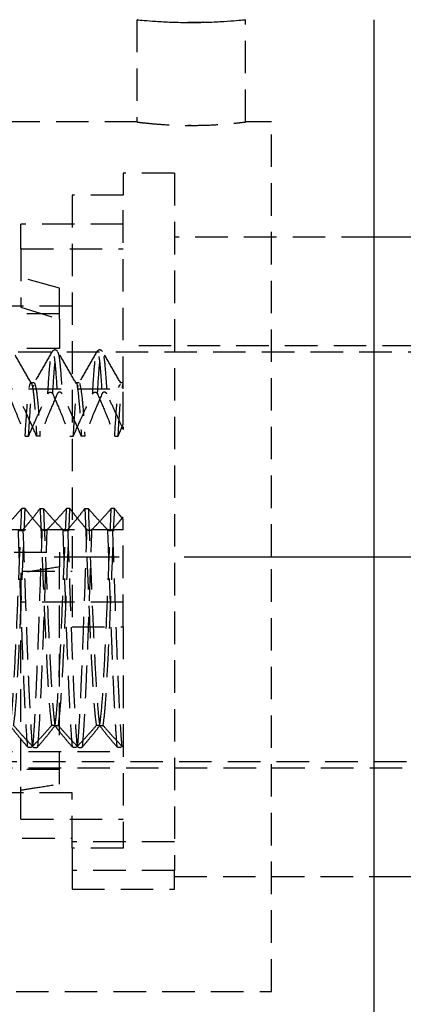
# Model space of a CAD drawing. Extents: x 29 to 411, y 54 to 283.
# Tile 9 of 12: x 231 to 246, y 216 to 254. Entities that reach past the tile are written whole.
import ezdxf

# ---------------------------------------------------------------- set-up
doc = ezdxf.new("R2010")
doc.units = 0
doc.linetypes.add('CENTERX2', pattern=[20.32, 12.7, -2.54, 2.54, -2.54])
doc.linetypes.add('HIDDEN', pattern=[1.905, 1.27, -0.635])
doc.layers.get('0').update_dxf_attribs({"linetype": 'CONTINUOUS'})
doc.layers.add('FORMATO', color=179, linetype='CONTINUOUS')
doc.styles.add('SLDTEXTSTYLE0', font='TXT', dxfattribs={"width": 0.75})
doc.dimstyles.new('SLDDIMSTYLE1', dxfattribs={"dimtxt": 3.5, "dimasz": 3.302, "dimexe": 0, "dimexo": 0.0625, "dimgap": 0.875, "dimtad": 1, "dimdec": 3, "dimrnd": 1e-09, "dimzin": 12, "dimtxsty": 'SLDTEXTSTYLE0', "dimsah": 1, "dimcen": 0.09, "dimazin": 3, "dimtfac": 1, "dimtdec": 3, "dimtofl": 0, "dimtmove": 0, "dimatfit": 3, "dimtolj": 1, "dimtzin": 12})
doc.dimstyles.new('SLDDIMSTYLE4', dxfattribs={"dimtxt": 3.5, "dimasz": 3.302, "dimexe": 0, "dimexo": 0.0625, "dimgap": 0.875, "dimtad": 1, "dimdec": 0, "dimrnd": 1e-09, "dimzin": 12, "dimtxsty": 'SLDTEXTSTYLE0', "dimsah": 1, "dimcen": 0.09, "dimazin": 3, "dimtfac": 1, "dimtdec": 0, "dimtofl": 0, "dimtmove": 0, "dimatfit": 3, "dimtolj": 1, "dimtzin": 12})

# ---------------------------------------------------------------- blocks, each defined once
blk = doc.blocks.new('_D_6')
at = {"layer": 'FORMATO'}
for p, q in [((298.107, 223.19), (298.107, 190.261)), ((204.407, 210.191), (204.407, 190.261)), ((298.107, 191.261), (204.407, 191.261))]:
    blk.add_line(p, q, dxfattribs=at)
for points in [[(204.407, 191.261), (207.709, 190.753), (207.709, 191.769)], [(298.107, 191.261), (294.805, 191.769), (294.805, 190.753)]]:
    blk.add_solid(points, dxfattribs=at)
at = {"layer": 'FORMATO', "insert": (248.337, 195.773), "char_height": 3.5, "attachment_point": 1, "style": 'SLDTEXTSTYLE0'}
blk.add_mtext('93,7', dxfattribs=at)
blk = doc.blocks.new('_D_7')
at = {"layer": 'FORMATO'}
for p, q in [((298.107, 223.19), (298.107, 180.145)), ((49.257, 219.69), (49.257, 180.145)), ((298.107, 181.145), (49.257, 181.145))]:
    blk.add_line(p, q, dxfattribs=at)
for points in [[(49.257, 181.145), (52.559, 180.637), (52.559, 181.653)], [(298.107, 181.145), (294.805, 181.653), (294.805, 180.637)]]:
    blk.add_solid(points, dxfattribs=at)
at = {"layer": 'FORMATO', "insert": (156.735, 185.657), "char_height": 3.5, "attachment_point": 1, "style": 'SLDTEXTSTYLE0'}
blk.add_mtext('249', dxfattribs=at)

msp = doc.modelspace()

# ---------------------------------------------------------------- linework, layer by layer
at = {"color": 7, "linetype": 'HIDDEN'}
for p, q in [((235.1322, 254.1903), (235.1322, 250.187)), ((239.3822, 250.1903), (239.3822, 254.1903)), ((237.2572, 254.0825), (237.1349, 254.0846)), ((235.1589, 250.1903), (227.3817, 250.1903)), ((237.2572, 250.057), (237.1328, 250.0595)), ((240.4072, 250.1903), (239.3817, 250.1903)), ((240.4072, 233.1907), (240.4072, 250.1903)), ((234.6072, 248.1903), (234.6072, 247.3325)), ((236.6072, 248.1903), (234.6072, 248.1903)), ((236.6072, 248.1903), (236.6072, 220.928)), ((232.6072, 247.3325), (232.6072, 230.4494)), ((234.6072, 247.3325), (232.6072, 247.3325)), ((234.6072, 239.7525), (234.6072, 247.3325)), ((230.6072, 245.2315), (230.6072, 246.1903)), ((234.6072, 246.1903), (230.6072, 246.1903)), ((244.4072, 245.6903), (236.6072, 245.6903)), ((244.4072, 245.6903), (240.4072, 245.6903)), ((230.6072, 245.2315), (230.6072, 242.9455)), ((230.6072, 245.2315), (234.6072, 245.2315)), ((232.1072, 243.6903), (230.6072, 244.107)), ((232.1072, 242.4769), (232.1072, 243.6903)), ((232.6072, 242.9883), (211.6072, 242.9883)), ((230.6072, 242.9455), (232.1072, 242.4769)), ((232.1072, 242.6903), (215.1072, 242.6903)), ((232.1072, 242.4769), (232.1072, 241.3291)), ((249.8192, 241.4403), (234.6072, 241.4403)), ((250.8213, 241.1903), (204.4072, 241.1903)), ((232.1072, 241.3291), (215.1072, 241.3291)), ((231.1285, 239.9903), (230.9959, 239.9903)), ((232.8782, 239.9903), (232.7459, 239.9903)), ((234.6072, 239.9903), (234.4957, 239.9903)), ((211.8572, 239.7525), (234.6072, 239.7525)), ((234.6072, 238.3683), (234.6072, 239.7525)), ((234.4041, 237.9052), (234.6072, 238.3683)), ((234.6072, 238.2668), (234.6072, 238.1631)), ((230.7715, 237.9052), (230.9041, 237.9052)), ((231.3517, 237.9052), (231.2191, 237.9052)), ((232.5215, 237.9052), (232.6541, 237.9052)), ((233.1017, 237.9052), (232.9691, 237.9052)), ((234.2715, 237.9052), (234.4041, 237.9052)), ((230.7694, 235.0764), (230.6368, 235.0764)), ((231.3552, 235.0764), (231.4877, 235.0764)), ((232.5194, 235.0764), (232.3868, 235.0764)), ((233.1052, 235.0764), (233.2377, 235.0764)), ((234.2694, 235.0764), (234.1368, 235.0764)), ((234.6072, 234.2394), (234.6072, 234.6439)), ((234.6072, 234.2394), (211.8572, 234.2394)), ((234.6072, 230.4494), (234.6072, 234.2394)), ((215.1072, 233.3645), (232.1072, 233.3645)), ((232.1072, 233.3645), (232.1072, 232.7906)), ((240.4072, 216.1903), (240.4072, 233.1907)), ((211.6072, 232.6215), (232.6072, 232.6215)), ((230.6072, 232.5563), (230.6072, 231.4133)), ((232.1072, 224.3035), (232.1072, 232.7906)), ((234.6072, 231.4133), (230.6072, 231.4133)), ((230.6072, 222.9262), (230.6072, 231.4133)), ((232.6072, 230.4494), (234.6072, 230.4494)), ((234.6072, 230.4494), (234.6072, 221.7891)), ((231.9353, 226.5894), (231.8028, 226.5894)), ((231.9375, 226.5894), (232.07, 226.5894)), ((233.6853, 226.5894), (233.5528, 226.5894)), ((233.6875, 226.5894), (233.82, 226.5894)), ((211.8572, 225.5791), (234.6072, 225.5791)), ((204.4072, 225.1903), (261.1072, 225.1903)), ((211.8572, 224.9403), (260.3572, 224.9403)), ((232.1072, 224.8774), (215.1072, 224.8774)), ((232.6072, 223.9612), (211.6072, 223.9612)), ((232.6072, 221.7891), (232.6072, 223.9612)), ((230.6072, 222.9262), (234.6072, 222.9262)), ((211.6072, 222.1903), (232.6072, 222.1903)), ((236.6072, 222.0487), (232.6072, 222.0487)), ((232.6072, 221.7891), (232.6072, 220.928)), ((234.6072, 221.7891), (232.6072, 221.7891)), ((236.6072, 220.928), (232.6072, 220.928)), ((232.6072, 220.928), (232.6072, 220.1903)), ((236.6072, 220.1903), (236.6072, 220.928)), ((236.6072, 220.6903), (244.4072, 220.6903)), ((240.4072, 220.6903), (244.4072, 220.6903)), ((232.6072, 220.1903), (236.6072, 220.1903)), ((207.5572, 216.1903), (240.4072, 216.1903))]:
    msp.add_line(p, q, dxfattribs=at)
at = {"color": 7, "linetype": 'CONTINUOUS'}
for p, q in [((244.4072, 254.1903), (244.4072, 212.1903)), ((250.0847, 245.6903), (244.4072, 245.6903)), ((244.4072, 220.6903), (260.1072, 220.6903))]:
    msp.add_line(p, q, dxfattribs=at)
msp.add_open_spline([(235.1591, 254.1876), (235.1517, 254.1884), (235.1224, 254.1913), (235.3173, 254.1717), (235.7236, 254.1368), (236.3195, 254.1001), (237.0177, 254.0798), (237.7422, 254.0842), (238.412, 254.1115), (238.9486, 254.1493), (239.3126, 254.1831), (239.3584, 254.1879), (239.3811, 254.1902)], degree=3, knots=[0, 0, 0, 0, 0.0362031, 0.14301432, 0.25002193, 0.35750731, 0.46501057, 0.57203784, 0.67883924, 0.78601549, 0.89358372, 1, 1, 1, 1], dxfattribs=at)
at = {"color": 7, "linetype": 'HIDDEN'}
for points, knots in [([(237.732, 254.088), (237.7293, 254.0879), (237.5821, 254.0823), (237.4181, 254.0824), (237.2572, 254.0825)], [0, 0, 0, 0, 0.018076, 1, 1, 1, 1]), ([(235.1589, 250.187), (235.1515, 250.1879), (235.1221, 250.1916), (235.3155, 250.1675), (235.7196, 250.1246), (236.314, 250.0791), (237.0113, 250.0537), (237.736, 250.0589), (238.4028, 250.0921), (238.9506, 250.14), (239.2812, 250.1774), (239.4213, 250.1952), (239.3819, 250.1903), (239.3817, 250.1903)], [0, 0, 0, 0, 0.0357923, 0.1422972, 0.2490953, 0.3566206, 0.4641834, 0.5710201, 0.6775039, 0.7845545, 0.8922093, 0.9995672, 1, 1, 1, 1]), ([(231.0159, 239.9726), (230.8966, 240.1788), (230.6579, 240.5912), (230.4194, 241.0036), (230.3001, 241.2099)], [0, 0, 0, 0, 0.4999323, 1, 1, 1, 1]), ([(231.8245, 241.2102), (231.7052, 241.004), (231.4666, 240.5915), (231.2279, 240.1791), (231.1086, 239.9729)], [0, 0, 0, 0, 0.5000681, 1, 1, 1, 1]), ([(231.6587, 239.5578), (231.66, 239.581), (231.6818, 239.9618), (231.7227, 240.5875), (231.786, 241.1348), (231.8477, 241.2867), (231.9052, 241.0577), (231.9652, 240.5085), (232.0044, 239.8744), (232.024, 239.5578)], [0, 0, 0, 0, 0.01091799, 0.17914396, 0.34965659, 0.51993707, 0.67854903, 0.8394978, 1, 1, 1, 1]), ([(232.0492, 241.2114), (232.0119, 241.2458), (231.937, 241.3149), (231.8624, 241.2458), (231.825, 241.2112)], [0, 0, 0, 0, 0.4985317, 1, 1, 1, 1]), ([(231.8506, 239.5578), (231.8519, 239.581), (231.8736, 239.9617), (231.9146, 240.5945), (231.9778, 241.1097), (232.0216, 241.2986), (232.0434, 241.2114), (232.0448, 241.2056)], [0, 0, 0, 0, 0.0205193, 0.3366784, 0.6571346, 0.9771549, 1, 1, 1, 1]), ([(232.7659, 239.9726), (232.6466, 240.1788), (232.4079, 240.5912), (232.1694, 241.0036), (232.0501, 241.2099)], [0, 0, 0, 0, 0.4999319, 1, 1, 1, 1]), ([(232.0501, 241.1853), (232.0658, 241.1428), (232.1005, 241.0482), (232.157, 240.5027), (232.1962, 239.8725), (232.2158, 239.5578)], [0, 0, 0, 0, 0.2905267, 0.6457559, 1, 1, 1, 1]), ([(233.5745, 241.2102), (233.4552, 241.004), (233.2166, 240.5915), (232.9779, 240.1791), (232.8586, 239.9729)], [0, 0, 0, 0, 0.5000681, 1, 1, 1, 1]), ([(233.4087, 239.5578), (233.4272, 239.8647), (233.4643, 240.4819), (233.5235, 241.0499), (233.5854, 241.2912), (233.6451, 241.1274), (233.7094, 240.589), (233.7521, 239.9068), (233.774, 239.5578)], [0, 0, 0, 0, 0.1551411, 0.3120458, 0.4827555, 0.6510122, 0.821453, 1, 1, 1, 1]), ([(233.7992, 241.2114), (233.7619, 241.2458), (233.687, 241.3149), (233.6124, 241.2458), (233.575, 241.2112)], [0, 0, 0, 0, 0.4985317, 1, 1, 1, 1]), ([(233.6006, 239.5578), (233.619, 239.8647), (233.6562, 240.4819), (233.7153, 241.0499), (233.7773, 241.2912), (233.837, 241.1274), (233.9013, 240.589), (233.944, 239.9068), (233.9658, 239.5578)], [0, 0, 0, 0, 0.15514131, 0.31204596, 0.48275576, 0.65101234, 0.82145314, 1, 1, 1, 1]), ([(234.5159, 239.9726), (234.3966, 240.1788), (234.1579, 240.5912), (233.9194, 241.0036), (233.8001, 241.2099)], [0, 0, 0, 0, 0.4999325, 1, 1, 1, 1]), ([(230.7715, 237.9052), (230.792, 238.2389), (230.8326, 238.9029), (230.9015, 239.6962), (230.9869, 240.1166), (231.0696, 239.8315), (231.1501, 239.0602), (231.1962, 238.2885), (231.2191, 237.9052)], [0, 0, 0, 0, 0.1353412, 0.2692995, 0.4777679, 0.6838716, 0.8430135, 1, 1, 1, 1]), ([(230.9041, 237.9052), (230.9194, 238.1571), (230.9658, 238.9203), (231.0322, 239.7425), (231.086, 239.8501), (231.1084, 239.8951)], [0, 0, 0, 0, 0.2228925, 0.6754497, 1, 1, 1, 1]), ([(231.1358, 239.988), (231.1662, 239.8947), (231.2272, 239.7076), (231.3016, 238.7794), (231.3417, 238.0797), (231.3517, 237.9052)], [0, 0, 0, 0, 0.427078, 0.8571441, 1, 1, 1, 1]), ([(232.6541, 237.9052), (232.6799, 238.3198), (232.7317, 239.1488), (232.7993, 239.8362), (232.8417, 239.8668), (232.8581, 239.8785)], [0, 0, 0, 0, 0.3807527, 0.7613711, 1, 1, 1, 1]), ([(232.7459, 239.9632), (232.7484, 239.9721), (232.782, 240.0952), (232.8444, 239.6193), (232.9191, 238.7855), (232.9592, 238.0809), (232.9691, 237.9052)], [0, 0, 0, 0, 0.03232818, 0.44559958, 0.8617625, 1, 1, 1, 1]), ([(232.9026, 239.9641), (232.9334, 239.8253), (232.982, 239.606), (233.0499, 238.7881), (233.0845, 238.1981), (233.1017, 237.9052)], [0, 0, 0, 0, 0.4648332, 0.7343524, 1, 1, 1, 1]), ([(234.2715, 237.9052), (234.2974, 238.3218), (234.3492, 239.1549), (234.4235, 239.8802), (234.4726, 239.911), (234.4957, 239.9254)], [0, 0, 0, 0, 0.3467958, 0.6934691, 1, 1, 1, 1]), ([(234.4041, 237.9052), (234.4307, 238.3346), (234.4777, 239.0937), (234.5444, 239.7558), (234.5862, 239.8986), (234.6072, 239.9704)], [0, 0, 0, 0, 0.3931804, 0.6951054, 1, 1, 1, 1]), ([(230.1006, 239.5578), (230.1981, 239.3311), (230.3644, 238.9446), (230.5872, 238.3933), (230.7101, 238.0679), (230.7715, 237.9052)], [0, 0, 0, 0, 0.415125, 0.7075154, 1, 1, 1, 1]), ([(231.2191, 237.9052), (231.1204, 238.1314), (230.9498, 238.522), (230.6966, 239.072), (230.5428, 239.3959), (230.4658, 239.5578)], [0, 0, 0, 0, 0.4077038, 0.7038335, 1, 1, 1, 1]), ([(230.9041, 237.9052), (231.003, 238.1313), (231.1739, 238.5218), (231.4277, 239.0718), (231.5817, 239.3958), (231.6587, 239.5578)], [0, 0, 0, 0, 0.4075804, 0.7037733, 1, 1, 1, 1]), ([(232.024, 239.5578), (231.9264, 239.3311), (231.76, 238.9446), (231.5365, 238.3934), (231.4133, 238.0679), (231.3517, 237.9052)], [0, 0, 0, 0, 0.4150082, 0.7074571, 1, 1, 1, 1]), ([(231.6587, 239.5578), (231.6665, 239.5711), (231.6805, 239.595), (231.7132, 239.6193), (231.7477, 239.6295), (231.7811, 239.6258), (231.8094, 239.612), (231.8341, 239.5893), (231.8448, 239.5688), (231.8506, 239.5578)], [0, 0, 0, 0, 0.183009, 0.3301957, 0.478303, 0.6049378, 0.7239458, 0.8521224, 1, 1, 1, 1]), ([(231.8506, 239.5578), (231.9481, 239.3311), (232.1144, 238.9446), (232.3372, 238.3933), (232.4601, 238.0679), (232.5215, 237.9052)], [0, 0, 0, 0, 0.415125, 0.7075154, 1, 1, 1, 1]), ([(232.2158, 239.5578), (232.2081, 239.5711), (232.1941, 239.595), (232.1613, 239.6193), (232.1268, 239.6295), (232.0935, 239.6258), (232.0651, 239.612), (232.0405, 239.5893), (232.0297, 239.5688), (232.024, 239.5578)], [0, 0, 0, 0, 0.18294, 0.3300985, 0.4781814, 0.6047973, 0.7238158, 0.8520025, 1, 1, 1, 1]), ([(232.9691, 237.9052), (232.8704, 238.1314), (232.6998, 238.522), (232.4466, 239.072), (232.2928, 239.3959), (232.2158, 239.5578)], [0, 0, 0, 0, 0.40770384, 0.70383307, 1, 1, 1, 1]), ([(232.6541, 237.9052), (232.753, 238.1313), (232.9239, 238.5218), (233.1777, 239.0718), (233.3317, 239.3958), (233.4087, 239.5578)], [0, 0, 0, 0, 0.4075804, 0.7037733, 1, 1, 1, 1]), ([(233.774, 239.5578), (233.6764, 239.3311), (233.51, 238.9446), (233.2865, 238.3934), (233.1633, 238.0679), (233.1017, 237.9052)], [0, 0, 0, 0, 0.4150082, 0.7074571, 1, 1, 1, 1]), ([(233.4087, 239.5578), (233.4165, 239.5711), (233.4305, 239.595), (233.4632, 239.6193), (233.4977, 239.6295), (233.5311, 239.6258), (233.5594, 239.612), (233.5841, 239.5893), (233.5948, 239.5688), (233.6006, 239.5578)], [0, 0, 0, 0, 0.183009, 0.3301957, 0.478303, 0.6049378, 0.7239458, 0.8521224, 1, 1, 1, 1]), ([(233.6006, 239.5578), (233.6981, 239.3311), (233.8644, 238.9446), (234.0872, 238.3933), (234.2101, 238.0679), (234.2715, 237.9052)], [0, 0, 0, 0, 0.415125, 0.7075154, 1, 1, 1, 1]), ([(233.9658, 239.5578), (233.9581, 239.5711), (233.9441, 239.595), (233.9113, 239.6193), (233.8768, 239.6295), (233.8435, 239.6258), (233.8151, 239.612), (233.7905, 239.5893), (233.7797, 239.5688), (233.774, 239.5578)], [0, 0, 0, 0, 0.18294, 0.3300985, 0.4781814, 0.6047973, 0.7238158, 0.8520025, 1, 1, 1, 1]), ([(234.6072, 238.1631), (234.5452, 238.3031), (234.4105, 238.6071), (234.1967, 239.072), (234.0428, 239.3959), (233.9658, 239.5578)], [0, 0, 0, 0, 0.29922593, 0.64959066, 1, 1, 1, 1]), ([(230.6368, 235.0764), (230.5379, 234.9634), (230.3671, 234.7681), (230.1133, 234.4931), (229.9592, 234.3311), (229.8822, 234.2501)], [0, 0, 0, 0, 0.4075782, 0.7037722, 1, 1, 1, 1]), ([(230.1875, 226.5894), (230.2124, 226.7771), (230.262, 227.1507), (230.3399, 228.3423), (230.4279, 230.0498), (230.5077, 231.9755), (230.5778, 233.6866), (230.6171, 234.6126), (230.6368, 235.0764)], [0, 0, 0, 0, 0.1637104, 0.32568903, 0.53349634, 0.73997528, 0.8697648, 1, 1, 1, 1]), ([(230.32, 226.5894), (230.344, 226.7688), (230.3993, 227.1833), (230.4826, 228.519), (230.5783, 230.4401), (230.6684, 232.6807), (230.7346, 234.2606), (230.7675, 235.0332), (230.7694, 235.0764)], [0, 0, 0, 0, 0.1576143, 0.3641193, 0.5726559, 0.7789748, 0.9876403, 1, 1, 1, 1]), ([(230.6829, 234.2501), (230.7805, 234.3635), (230.9469, 234.5567), (231.1704, 234.8324), (231.2936, 234.9951), (231.3552, 235.0764)], [0, 0, 0, 0, 0.4150084, 0.7074574, 1, 1, 1, 1]), ([(231.4403, 234.2501), (231.3428, 234.3635), (231.1766, 234.5568), (230.9538, 234.8324), (230.8308, 234.9951), (230.7694, 235.0764)], [0, 0, 0, 0, 0.41512745, 0.70751773, 1, 1, 1, 1]), ([(231.3552, 235.0764), (231.3705, 234.7003), (231.4015, 233.9428), (231.4652, 232.4022), (231.5437, 230.5147), (231.633, 228.6439), (231.72, 227.2492), (231.7752, 226.8091), (231.8028, 226.5894)], [0, 0, 0, 0, 0.1060424, 0.213552, 0.4212757, 0.6283588, 0.8144367, 1, 1, 1, 1]), ([(231.4877, 235.0764), (231.4942, 234.9198), (231.5307, 234.0343), (231.6008, 232.3299), (231.6924, 230.1234), (231.787, 228.266), (231.8662, 227.0886), (231.9163, 226.7267), (231.9353, 226.5894)], [0, 0, 0, 0, 0.04459907, 0.25210565, 0.45908379, 0.66711239, 0.87369982, 1, 1, 1, 1]), ([(231.4877, 235.0764), (231.5865, 234.9633), (231.757, 234.7681), (232.0102, 234.4931), (232.1641, 234.3311), (232.241, 234.2501)], [0, 0, 0, 0, 0.40770384, 0.70383307, 1, 1, 1, 1]), ([(232.3868, 235.0764), (232.2879, 234.9634), (232.1171, 234.7681), (231.8633, 234.4931), (231.7092, 234.3311), (231.6322, 234.2501)], [0, 0, 0, 0, 0.4075782, 0.7037722, 1, 1, 1, 1]), ([(231.9375, 226.5894), (231.9614, 226.7688), (232.0168, 227.1833), (232.1, 228.519), (232.1958, 230.4401), (232.2859, 232.6807), (232.352, 234.2606), (232.385, 235.0332), (232.3868, 235.0764)], [0, 0, 0, 0, 0.1576144, 0.3641195, 0.5726561, 0.778975, 0.9876405, 1, 1, 1, 1]), ([(232.07, 226.5894), (232.1009, 226.8348), (232.1623, 227.3226), (232.2508, 228.8684), (232.3458, 230.8384), (232.4323, 233.0277), (232.4916, 234.4221), (232.5194, 235.0764)], [0, 0, 0, 0, 0.2024896, 0.4025809, 0.6112597, 0.8175908, 1, 1, 1, 1]), ([(232.4329, 234.2501), (232.5305, 234.3635), (232.6969, 234.5567), (232.9204, 234.8324), (233.0436, 234.9951), (233.1052, 235.0764)], [0, 0, 0, 0, 0.4150084, 0.7074574, 1, 1, 1, 1]), ([(233.1903, 234.2501), (233.0928, 234.3635), (232.9266, 234.5568), (232.7038, 234.8324), (232.5808, 234.9951), (232.5194, 235.0764)], [0, 0, 0, 0, 0.41512745, 0.70751773, 1, 1, 1, 1]), ([(233.1052, 235.0764), (233.1116, 234.9198), (233.1482, 234.0343), (233.2183, 232.3299), (233.3098, 230.1234), (233.4044, 228.266), (233.4837, 227.0886), (233.5338, 226.7267), (233.5528, 226.5894)], [0, 0, 0, 0, 0.0445992, 0.2521057, 0.459084, 0.6671124, 0.8737, 1, 1, 1, 1]), ([(233.2377, 235.0764), (233.2587, 234.5602), (233.3011, 233.5202), (233.3778, 231.6937), (233.459, 229.7417), (233.5459, 228.1427), (233.6188, 227.0838), (233.6631, 226.7546), (233.6853, 226.5894)], [0, 0, 0, 0, 0.1446125, 0.2913216, 0.4975859, 0.7059434, 0.8524279, 1, 1, 1, 1]), ([(233.2377, 235.0764), (233.3365, 234.9633), (233.507, 234.7681), (233.7602, 234.4931), (233.9141, 234.3311), (233.991, 234.2501)], [0, 0, 0, 0, 0.40770384, 0.70383307, 1, 1, 1, 1]), ([(234.1368, 235.0764), (234.0379, 234.9634), (233.8671, 234.7681), (233.6133, 234.4931), (233.4592, 234.3311), (233.3822, 234.2501)], [0, 0, 0, 0, 0.4075784, 0.7037723, 1, 1, 1, 1]), ([(233.6875, 226.5894), (233.7184, 226.8348), (233.7798, 227.3226), (233.8682, 228.8684), (233.9633, 230.8384), (234.0498, 233.0277), (234.109, 234.4221), (234.1368, 235.0764)], [0, 0, 0, 0, 0.2024896, 0.402581, 0.6112599, 0.817591, 1, 1, 1, 1]), ([(233.82, 226.5894), (233.8378, 226.7153), (233.8733, 226.967), (233.9401, 227.7925), (234.0174, 229.1822), (234.1081, 231.145), (234.1891, 233.1884), (234.2425, 234.4446), (234.2694, 235.0764)], [0, 0, 0, 0, 0.1177853, 0.2354278, 0.4416594, 0.6498746, 0.8238907, 1, 1, 1, 1]), ([(234.6072, 234.6439), (234.5562, 234.7068), (234.4399, 234.8502), (234.3307, 234.9951), (234.2694, 235.0764)], [0, 0, 0, 0, 0.4381834, 1, 1, 1, 1]), ([(234.1829, 234.2501), (234.2807, 234.3634), (234.4256, 234.5312), (234.5627, 234.7006), (234.6072, 234.7556)], [0, 0, 0, 0, 0.6753587, 1, 1, 1, 1]), ([(230.491, 234.2501), (230.509, 233.731), (230.5479, 232.613), (230.6089, 230.9144), (230.6686, 229.2525), (230.7319, 227.7858), (230.7953, 226.5581), (230.836, 226.0269), (230.8563, 225.7631)], [0, 0, 0, 0, 0.1480338, 0.3187784, 0.4870525, 0.6574395, 0.8298058, 1, 1, 1, 1]), ([(230.491, 234.2501), (230.4988, 234.2435), (230.5128, 234.2315), (230.5455, 234.2194), (230.58, 234.2143), (230.6134, 234.2161), (230.6417, 234.223), (230.6664, 234.2344), (230.6771, 234.2446), (230.6829, 234.2501)], [0, 0, 0, 0, 0.1829356, 0.3301, 0.4781756, 0.6047988, 0.7238106, 0.8520026, 1, 1, 1, 1]), ([(230.6829, 234.2501), (230.7009, 233.731), (230.7397, 232.613), (230.8007, 230.9144), (230.8605, 229.2525), (230.9238, 227.7858), (230.9871, 226.5581), (231.0279, 226.0269), (231.0481, 225.7631)], [0, 0, 0, 0, 0.1480341, 0.3187787, 0.4870528, 0.6574396, 0.8298058, 1, 1, 1, 1]), ([(231.0747, 225.7631), (231.0846, 225.878), (231.1154, 226.2369), (231.166, 227.0915), (231.2268, 228.4154), (231.2953, 230.0856), (231.3639, 232.0773), (231.4147, 233.5235), (231.4403, 234.2501)], [0, 0, 0, 0, 0.079793, 0.2492909, 0.4182943, 0.5892975, 0.7936357, 1, 1, 1, 1]), ([(231.2665, 225.7631), (231.2764, 225.878), (231.3073, 226.2369), (231.3579, 227.0915), (231.4187, 228.4154), (231.4871, 230.0856), (231.5558, 232.0773), (231.6066, 233.5235), (231.6322, 234.2501)], [0, 0, 0, 0, 0.0797932, 0.2492911, 0.4182944, 0.5892976, 0.7936358, 1, 1, 1, 1]), ([(231.6322, 234.2501), (231.6244, 234.2435), (231.6103, 234.2315), (231.5776, 234.2194), (231.5431, 234.2143), (231.5097, 234.2161), (231.4814, 234.2231), (231.4567, 234.2344), (231.446, 234.2446), (231.4403, 234.2501)], [0, 0, 0, 0, 0.1831004, 0.3303397, 0.4785019, 0.6051567, 0.7241513, 0.852299, 1, 1, 1, 1]), ([(232.241, 234.2501), (232.2689, 233.4548), (232.3244, 231.8703), (232.3989, 229.7684), (232.4674, 228.0893), (232.5312, 226.8283), (232.5759, 226.1122), (232.6013, 225.8205), (232.6063, 225.7631)], [0, 0, 0, 0, 0.2256088, 0.4494597, 0.6193804, 0.7902935, 0.9587222, 1, 1, 1, 1]), ([(232.241, 234.2501), (232.2488, 234.2435), (232.2628, 234.2315), (232.2955, 234.2194), (232.33, 234.2143), (232.3634, 234.2161), (232.3917, 234.223), (232.4164, 234.2344), (232.4271, 234.2446), (232.4329, 234.2501)], [0, 0, 0, 0, 0.1829356, 0.3301, 0.4781756, 0.6047988, 0.7238106, 0.8520026, 1, 1, 1, 1]), ([(232.4329, 234.2501), (232.4607, 233.4548), (232.5163, 231.8703), (232.5908, 229.7684), (232.6593, 228.0893), (232.7231, 226.8283), (232.7678, 226.1122), (232.7931, 225.8205), (232.7981, 225.7631)], [0, 0, 0, 0, 0.22560887, 0.44946001, 0.61938055, 0.79029368, 0.95872241, 1, 1, 1, 1]), ([(232.8247, 225.7631), (232.8484, 226.0647), (232.8956, 226.6645), (232.9604, 228.0446), (233.0267, 229.6161), (233.0885, 231.3111), (233.142, 232.8879), (233.1766, 233.8642), (233.1903, 234.2501)], [0, 0, 0, 0, 0.1913118, 0.3803246, 0.5512097, 0.7208208, 0.8896574, 1, 1, 1, 1]), ([(233.0165, 225.7631), (233.0403, 226.0647), (233.0875, 226.6645), (233.1522, 228.0446), (233.2186, 229.6161), (233.2804, 231.3111), (233.3338, 232.8879), (233.3685, 233.8642), (233.3822, 234.2501)], [0, 0, 0, 0, 0.1913118, 0.3803248, 0.5512099, 0.7208209, 0.8896576, 1, 1, 1, 1]), ([(233.3822, 234.2501), (233.3744, 234.2435), (233.3603, 234.2315), (233.3276, 234.2194), (233.2931, 234.2143), (233.2597, 234.2161), (233.2314, 234.2231), (233.2067, 234.2344), (233.196, 234.2446), (233.1903, 234.2501)], [0, 0, 0, 0, 0.1831004, 0.3303397, 0.4785019, 0.6051567, 0.7241513, 0.852299, 1, 1, 1, 1]), ([(233.991, 234.2501), (234.0058, 233.8246), (234.0354, 232.9709), (234.0869, 231.5229), (234.1425, 229.9665), (234.2034, 228.4031), (234.2617, 227.1994), (234.3121, 226.3154), (234.3416, 225.9468), (234.3563, 225.7631)], [0, 0, 0, 0, 0.121504, 0.243764, 0.4130436, 0.5820064, 0.7528778, 0.8768135, 1, 1, 1, 1]), ([(233.991, 234.2501), (233.9988, 234.2435), (234.0128, 234.2315), (234.0455, 234.2194), (234.08, 234.2143), (234.1134, 234.2161), (234.1417, 234.223), (234.1664, 234.2344), (234.1771, 234.2446), (234.1829, 234.2501)], [0, 0, 0, 0, 0.1829357, 0.3301, 0.4781829, 0.6047987, 0.7238105, 0.8520025, 1, 1, 1, 1]), ([(234.1829, 234.2501), (234.1976, 233.8246), (234.2273, 232.9709), (234.2788, 231.5229), (234.3344, 229.9665), (234.3953, 228.4031), (234.4535, 227.1994), (234.5039, 226.3154), (234.5334, 225.9468), (234.5481, 225.7631)], [0, 0, 0, 0, 0.1215043, 0.2437641, 0.4130439, 0.5820066, 0.752878, 0.8768137, 1, 1, 1, 1]), ([(232.1072, 232.7906), (231.821, 232.7457), (231.3212, 232.6674), (230.821, 232.5895), (230.6072, 232.5563)], [0, 0, 0, 0, 0.5724892, 1, 1, 1, 1]), ([(230.8563, 225.7631), (230.7587, 225.8764), (230.5925, 226.0697), (230.3696, 226.3453), (230.2467, 226.508), (230.1853, 226.5894)], [0, 0, 0, 0, 0.415125, 0.7075158, 1, 1, 1, 1]), ([(230.32, 226.5894), (230.4189, 226.4763), (230.5897, 226.281), (230.8435, 226.0061), (230.9976, 225.8441), (231.0747, 225.7631)], [0, 0, 0, 0, 0.4075784, 0.7037719, 1, 1, 1, 1]), ([(231.8028, 226.5894), (231.7038, 226.4763), (231.5329, 226.2811), (231.2792, 226.0061), (231.1252, 225.8441), (231.0481, 225.7631)], [0, 0, 0, 0, 0.40758062, 0.7037736, 1, 1, 1, 1]), ([(231.2665, 225.7631), (231.364, 225.8765), (231.5302, 226.0697), (231.753, 226.3454), (231.876, 226.508), (231.9375, 226.5894)], [0, 0, 0, 0, 0.41512745, 0.70751773, 1, 1, 1, 1]), ([(232.6063, 225.7631), (232.5087, 225.8764), (232.3425, 226.0697), (232.1196, 226.3453), (231.9967, 226.508), (231.9353, 226.5894)], [0, 0, 0, 0, 0.415125, 0.7075158, 1, 1, 1, 1]), ([(232.07, 226.5894), (232.1689, 226.4763), (232.3397, 226.281), (232.5935, 226.0061), (232.7476, 225.8441), (232.8247, 225.7631)], [0, 0, 0, 0, 0.4075784, 0.7037719, 1, 1, 1, 1]), ([(233.5528, 226.5894), (233.4538, 226.4763), (233.2829, 226.2811), (233.0292, 226.0061), (232.8752, 225.8441), (232.7981, 225.7631)], [0, 0, 0, 0, 0.40758062, 0.7037736, 1, 1, 1, 1]), ([(233.0165, 225.7631), (233.114, 225.8765), (233.2802, 226.0697), (233.503, 226.3454), (233.626, 226.508), (233.6875, 226.5894)], [0, 0, 0, 0, 0.41512745, 0.70751773, 1, 1, 1, 1]), ([(234.3563, 225.7631), (234.2587, 225.8764), (234.0925, 226.0697), (233.8696, 226.3453), (233.7467, 226.508), (233.6853, 226.5894)], [0, 0, 0, 0, 0.415125, 0.7075158, 1, 1, 1, 1]), ([(233.82, 226.5894), (233.9189, 226.4763), (234.0897, 226.281), (234.3435, 226.0061), (234.4976, 225.8441), (234.5747, 225.7631)], [0, 0, 0, 0, 0.4075784, 0.7037719, 1, 1, 1, 1]), ([(231.0481, 225.7631), (231.0404, 225.7564), (231.0263, 225.7445), (230.9936, 225.7323), (230.9591, 225.7272), (230.9257, 225.7291), (230.8974, 225.736), (230.8727, 225.7473), (230.862, 225.7576), (230.8563, 225.7631)], [0, 0, 0, 0, 0.183009, 0.3301958, 0.4783103, 0.6049377, 0.7239458, 0.8521224, 1, 1, 1, 1]), ([(231.0747, 225.7631), (231.0825, 225.7564), (231.0965, 225.7445), (231.1293, 225.7323), (231.1638, 225.7272), (231.1971, 225.7291), (231.2255, 225.736), (231.2501, 225.7474), (231.2608, 225.7576), (231.2665, 225.7631)], [0, 0, 0, 0, 0.1831004, 0.3303397, 0.4785019, 0.6051567, 0.7241513, 0.852299, 1, 1, 1, 1]), ([(232.7981, 225.7631), (232.7904, 225.7564), (232.7763, 225.7445), (232.7436, 225.7323), (232.7091, 225.7272), (232.6757, 225.7291), (232.6474, 225.736), (232.6227, 225.7473), (232.612, 225.7576), (232.6063, 225.7631)], [0, 0, 0, 0, 0.183009, 0.3301958, 0.4783103, 0.6049377, 0.7239458, 0.8521224, 1, 1, 1, 1]), ([(232.8247, 225.7631), (232.8325, 225.7564), (232.8465, 225.7445), (232.8793, 225.7323), (232.9138, 225.7272), (232.9471, 225.7291), (232.9755, 225.736), (233.0001, 225.7474), (233.0108, 225.7576), (233.0165, 225.7631)], [0, 0, 0, 0, 0.1831004, 0.3303397, 0.4785019, 0.6051567, 0.7241513, 0.852299, 1, 1, 1, 1]), ([(234.5481, 225.7631), (234.5404, 225.7564), (234.5263, 225.7445), (234.4936, 225.7323), (234.4591, 225.7272), (234.4257, 225.7291), (234.3974, 225.736), (234.3727, 225.7473), (234.362, 225.7576), (234.3563, 225.7631)], [0, 0, 0, 0, 0.183009, 0.3301958, 0.4783103, 0.6049377, 0.7239458, 0.8521224, 1, 1, 1, 1]), ([(230.6072, 224.0692), (230.821, 224.1025), (231.3212, 224.1803), (231.821, 224.2587), (232.1072, 224.3035)], [0, 0, 0, 0, 0.4275108, 1, 1, 1, 1])]:
    msp.add_open_spline(points, degree=3, knots=knots, dxfattribs=at)
at = {"layer": 'FORMATO', "linetype": 'CENTERX2'}
msp.add_line((54.1072, 233.1903), (275.1072, 233.1903), dxfattribs=at)

# ---------------------------------------------------------------- dimensions: what is measured, and where the dimension line sits
at = {"layer": 'FORMATO'}
for base, p2, dimstyle, picture, middle in [((49.2572, 181.1448), (49.2572, 220.6903), 'SLDDIMSTYLE4', '_D_7', (160.6139, 181.1448)), ((204.4072, 191.2612), (204.4072, 211.1909), 'SLDDIMSTYLE1', '_D_6', (252.8623, 191.2612))]:
    dim = msp.add_linear_dim(base=base, p1=(298.1072, 224.1903), p2=p2, dimstyle=dimstyle, dxfattribs=at)
    dim.commit()
    dim.dimension.update_dxf_attribs({"geometry": picture, "text_midpoint": middle, "dimtype": 160})

doc.saveas('drawing.dxf')
